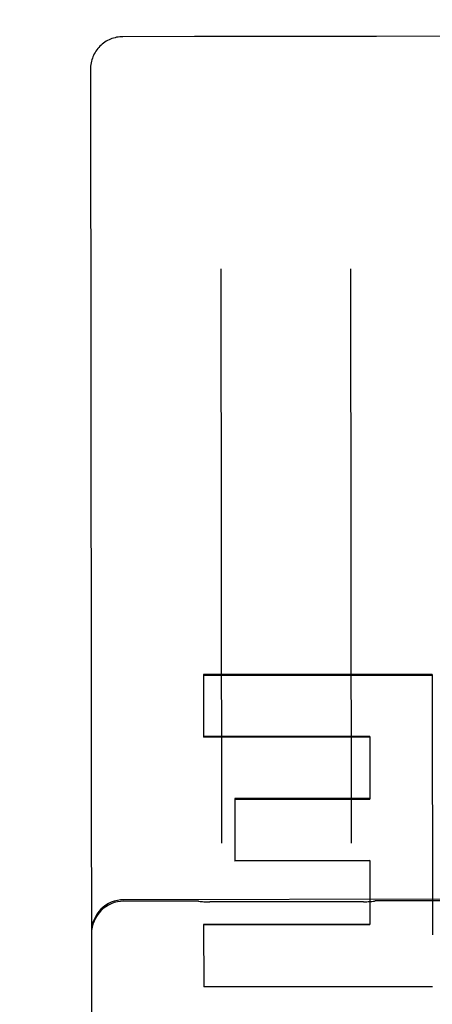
# Model space of a CAD drawing. Header units: inches. Extents: x 0 to 255, y -1 to 165.
# Tile 51 of 76: x 78.618 to 79.015, y 123.724 to 124.67. Entities that reach past the tile are written whole.
import ezdxf

# ---------------------------------------------------------------- set-up
doc = ezdxf.new("R2010")
doc.units = ezdxf.units.IN
doc.header["$LTSCALE"] = 14.0347710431
doc.header["$MEASUREMENT"] = 0
doc.linetypes.add('HIDDEN', pattern=[0.2, 0.1, -0.1])
doc.layers.get('0').update_dxf_attribs({"linetype": 'CONTINUOUS'})
for name, color, linetype in [('02___PRT_ALL_AXES', 7, 'CONTINUOUS'), ('DEFAULT_2', 8, 'HIDDEN'), ('DIMENSIONS', 7, 'CONTINUOUS')]:
    doc.layers.add(name, color=color, linetype=linetype)
doc.styles.get("Standard").update_dxf_attribs({"font": 'txt', "width": 0.8})
doc.dimstyles.new('DIMSTYLE_3', dxfattribs={"dimtxt": 1.1708151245, "dimasz": 1.5010450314, "dimexe": 0.09, "dimexo": 0.07, "dimgap": 0.039, "dimtad": 0, "dimtih": 1, "dimtoh": 1, "dimzin": 4, "dimdsep": 46, "dimtxsty": 'Standard', "dimblk": '_FILLED', "dimblk1": '_FILLED', "dimblk2": '_FILLED', "dimcen": 0.09, "dimadec": 0, "dimazin": 0, "dimtfac": 1, "dimtofl": 0, "dimtmove": 0, "dimatfit": 3, "dimldrblk": '_FILLED', "dimfxl": 0, "dimtolj": 1, "dimtzin": 4, "dimarcsym": 0})

# ---------------------------------------------------------------- blocks, each defined once
blk = doc.blocks.new('_FILLED')
at = {"color": 0, "linetype": 'ByBlock'}
blk.add_solid([(0, 0), (-1, 0.2), (-1, -0.2)], dxfattribs=at)
blk = doc.blocks.new('*D14')
at = {"layer": 'DIMENSIONS', "color": 2, "linetype": 'Continuous'}
for p, q in [((78.35764150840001, 106.4679556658), (75.3660768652, 106.4679556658)), ((81.98264150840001, 106.4679556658), (84.9847315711, 106.4679556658))]:
    blk.add_line(p, q, dxfattribs=at)
at = {"layer": 'DIMENSIONS', "color": 2, "linetype": 'Continuous', "xscale": 1.5010450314, "yscale": 1.5010450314, "zscale": 1.5010450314}
blk.add_blockref('_FILLED', (78.35764150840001, 106.4679556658), dxfattribs=at)
at = {"layer": 'DIMENSIONS', "color": 2, "linetype": 'Continuous', "xscale": 1.5010450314, "yscale": 1.5010450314, "zscale": 1.5010450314, "rotation": 180}
blk.add_blockref('_FILLED', (81.98264150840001, 106.4679556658), dxfattribs=at)
at = {"layer": 'DIMENSIONS', "color": 2, "linetype": 'Continuous', "insert": (74.7806693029, 107.053363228), "char_height": 1.1708151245, "width": 3.7466083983, "attachment_point": 3, "line_spacing_factor": 0.9}
blk.add_mtext('3.63', dxfattribs=at)
blk = doc.blocks.new('*D17')
at = {"layer": 'DIMENSIONS', "color": 2, "linetype": 'Continuous'}
for p, q in [((68.9990813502, 124.7670264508), (68.9990813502, 129.2728830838)), ((68.9990813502, 129.2728830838), (70.2899800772, 129.2728830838)), ((68.9990813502, 123.6420264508), (68.9990813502, 120.6399363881))]:
    blk.add_line(p, q, dxfattribs=at)
at = {"layer": 'DIMENSIONS', "color": 2, "linetype": 'Continuous', "xscale": 1.5010450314, "yscale": 1.5010450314, "zscale": 1.5010450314}
for p, rotation in [((68.9990813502, 124.7670264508), 270), ((68.9990813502, 123.6420264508), 90)]:
    blk.add_blockref('_FILLED', p, dxfattribs=dict(at, rotation=rotation))
at = {"layer": 'DIMENSIONS', "color": 2, "linetype": 'Continuous', "insert": (70.87538763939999, 129.858290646), "char_height": 1.1708151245, "width": 3.7466083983, "attachment_point": 1, "line_spacing_factor": 0.9}
blk.add_mtext('1.13', dxfattribs=at)

msp = doc.modelspace()

# ---------------------------------------------------------------- linework, layer by layer
at = {"layer": '02___PRT_ALL_AXES', "color": 8, "linetype": 'HIDDEN'}
for p, q in [((78.78630545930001, 124.6539288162), (78.7175555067, 124.6538480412)), ((78.9605941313, 124.6541274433), (78.7870166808, 124.6539235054)), ((79.0363052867, 124.6542225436), (78.9613053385, 124.6541344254)), ((79.5310298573, 123.8250274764), (78.7185304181, 123.8240728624)), ((78.78728202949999, 123.8227417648), (78.71853207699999, 123.8226609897)), ((78.94864590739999, 123.8221108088), (78.800919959, 123.8219372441)), ((79.037281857, 123.8230354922), (78.96228190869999, 123.8229473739))]:
    msp.add_line(p, q, dxfattribs=at)
at = {"layer": 'DEFAULT_2', "color": 8, "linetype": 'HIDDEN'}
for p, q in [((78.78701667, 124.6539235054), (78.78673745, 124.6539255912)), ((78.9608733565, 124.6541301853), (78.9605941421, 124.6541274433)), ((78.6863422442, 124.6225613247), (78.6885690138, 122.7272936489)), ((78.8115679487, 124.4305311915), (78.8122166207, 123.8784277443)), ((78.9372165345, 123.878574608), (78.9365678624, 124.4306780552)), ((79.0146618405, 124.0407136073), (78.794821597, 124.0405369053)), ((78.794821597, 124.0405369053), (78.7948923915, 123.9802816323)), ((78.7948223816, 124.0398690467), (79.014662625, 124.04004587)), ((79.0146618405, 124.0407136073), (79.014955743, 123.7903272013)), ((78.9547315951, 123.9810544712), (78.7948917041, 123.9808666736)), ((78.9547322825, 123.9804694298), (78.7948923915, 123.9802816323)), ((78.9547315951, 123.9810544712), (78.9548022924, 123.9208820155)), ((78.9548016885, 123.9213959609), (78.8249617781, 123.9212434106)), ((78.8249617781, 123.9212434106), (78.82503239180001, 123.8611420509)), ((78.824962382, 123.9207294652), (78.9548022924, 123.9208820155)), ((78.9548717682, 123.861749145), (78.8250318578, 123.8615965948)), ((78.9548723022, 123.8612946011), (78.82503239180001, 123.8611420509)), ((78.9548717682, 123.861749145), (78.9549441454, 123.8001467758)), ((78.9549436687, 123.8005524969), (78.7951037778, 123.8003646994)), ((78.7951037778, 123.8003646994), (78.7951742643, 123.7403715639)), ((78.7951042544, 123.7999589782), (78.9549441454, 123.8001467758)), ((79.0150144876, 123.7401714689), (78.7951742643, 123.7403715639))]:
    msp.add_line(p, q, dxfattribs=at)
for points in [[(78.7902480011, 123.8225687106), (78.7905165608, 123.8225373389), (78.79170114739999, 123.8224083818), (78.7928823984, 123.8222951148), (78.7940597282, 123.8221975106), (78.7952325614, 123.8221155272), (78.7964003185, 123.8220491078), (78.7975624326, 123.8219981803), (78.79871833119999, 123.8219626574), (78.7998672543, 123.8219424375), (78.8009209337, 123.8219372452)], [(78.9486449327, 123.8221108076), (78.949698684, 123.822118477), (78.9508476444, 123.8221414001), (78.9520035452, 123.8221796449), (78.9531656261, 123.8222333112), (78.9543333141, 123.822302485), (78.955506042, 123.822387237), (78.9566832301, 123.8224876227), (78.95786430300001, 123.8226036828), (78.9590486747, 123.8227354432), (78.959316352, 123.8227673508)]]:
    msp.add_lwpolyline(points, dxfattribs=at)
for centre, radius, start, end in [((78.7175922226, 124.6225980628), 0.03125, 90.0673173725, 180.0673173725), ((78.786334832, 124.6289288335), 0.025, 89.0770169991, 90.0673173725), ((78.9613347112, 124.6291344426), 0.025, 90.0673173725, 91.05761774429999), ((78.7185671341, 123.792822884), 0.03125, 90.0673173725, 180.0673173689), ((78.7185687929, 123.7914110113), 0.03125, 90.0673173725, 180.0673173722), ((78.78731140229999, 123.797741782), 0.025, 83.2538729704, 90.0673173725), ((78.96231128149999, 123.7979473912), 0.025, 90.0673173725, 96.8807617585)]:
    msp.add_arc(centre, radius, start, end, dxfattribs=at)
msp.add_ellipse((152.3848698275, 123.7667788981), major_axis=(2556.8112686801, -2.3271676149), ratio=3.63953e-05, start_param=-1.5995820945, end_param=-1.5994960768, dxfattribs=at)

# ---------------------------------------------------------------- dimensions: what is measured, and where the dimension line sits
at = {"layer": 'DIMENSIONS', "color": 2, "linetype": 'Continuous'}
for base, p1, p2, angle, picture, middle in [((68.9990813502, 124.7670264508), (78.35764150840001, 123.6420264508), (81.9626415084, 124.7670264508), 90, '*D17', (72.74869183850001, 129.2728830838)), ((78.35764150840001, 106.4679556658), (81.98264150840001, 124.6430264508), (78.35764150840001, 123.6420264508), 180, '*D14', (72.9073651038, 106.4679556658))]:
    dim = msp.add_linear_dim(base=base, p1=p1, p2=p2, angle=angle, dimstyle='DIMSTYLE_3', dxfattribs=at)
    dim.commit()
    dim.dimension.update_dxf_attribs({"geometry": picture, "text_midpoint": middle, "dimtype": 160})

doc.saveas('drawing.dxf')
